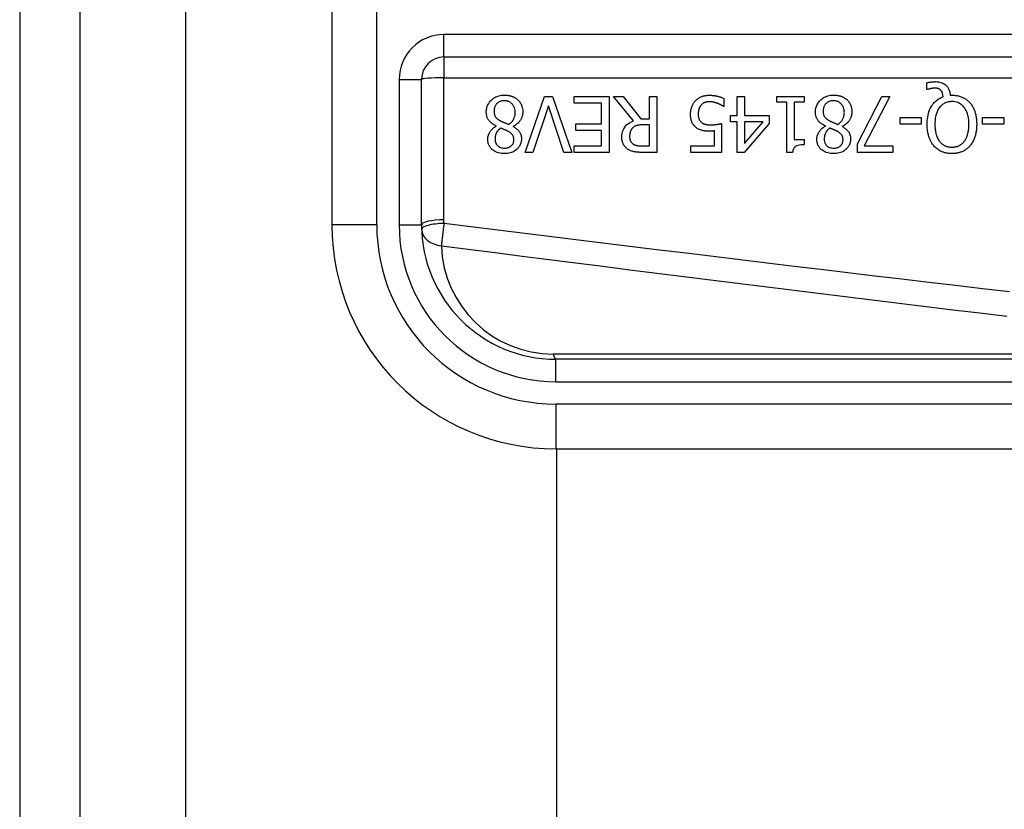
# Model space of a CAD drawing. Header units: inches. Extents: x 3.4 to 95.3, y 5.8 to 50.1.
# Tile 36 of 83: x 3.4 to 4.2, y 33.2 to 33.9. Entities that reach past the tile are written whole.
import ezdxf

# ---------------------------------------------------------------- set-up
doc = ezdxf.new("R2010")
doc.units = ezdxf.units.IN
doc.header["$MEASUREMENT"] = 0
doc.layers.add('Visible Edges(ANSI)', color=7, linetype='Continuous', lineweight=25)
doc.layers.add('Visible Tangent Edges(ANSI)', color=7, linetype='Continuous', lineweight=25)

msp = doc.modelspace()

# ---------------------------------------------------------------- linework, layer by layer
at = {"layer": 'Visible Edges(ANSI)'}
for p, q in [((3.36533, 38.02566), (3.36533, 18.51466)), ((3.41833, 18.51466), (3.41833, 38.02566)), ((3.63972, 34.10866), (3.63972, 33.73465)), ((3.73814, 33.8823), (4.39012, 33.8823)), ((3.71846, 33.73465), (3.71846, 33.86261)), ((4.16259, 33.85372), (4.16259, 33.85966)), ((3.80957, 33.79841), (3.82652, 33.84762)), ((3.82652, 33.84762), (3.83358, 33.84762)), ((3.83358, 33.84762), (3.85053, 33.79841)), ((3.85244, 33.8418), (3.85244, 33.84762)), ((3.85244, 33.84762), (3.88323, 33.84762)), ((3.88323, 33.84762), (3.88323, 33.79841)), ((3.90465, 33.82621), (3.88714, 33.84762)), ((3.88714, 33.84762), (3.89563, 33.84762)), ((3.89563, 33.84762), (3.91119, 33.82804)), ((3.91868, 33.84762), (3.92522, 33.84762)), ((3.91868, 33.82804), (3.91868, 33.84762)), ((3.92522, 33.84762), (3.92522, 33.79841)), ((3.99581, 33.84762), (4.00215, 33.84762)), ((3.99581, 33.83071), (3.99581, 33.84762)), ((4.00215, 33.84762), (4.00215, 33.83071)), ((4.03067, 33.8426), (4.03067, 33.84762)), ((4.03067, 33.84762), (4.05468, 33.84762)), ((4.05468, 33.84762), (4.05468, 33.8426)), ((4.1015, 33.80579), (4.12279, 33.84762)), ((4.12981, 33.84762), (4.10732, 33.80419)), ((4.12279, 33.84762), (4.12981, 33.84762)), ((4.16347, 33.85372), (4.16259, 33.85372)), ((4.18301, 33.84866), (4.18453, 33.84866)), ((3.82987, 33.83929), (3.81623, 33.79841)), ((3.84351, 33.79841), (3.82987, 33.83929)), ((3.87669, 33.8418), (3.85244, 33.8418)), ((3.87669, 33.82353), (3.87669, 33.8418)), ((3.98417, 33.83889), (3.98369, 33.83889)), ((3.98417, 33.84587), (3.98417, 33.83889)), ((4.0394, 33.8426), (4.03067, 33.8426)), ((4.0394, 33.79825), (4.0394, 33.8426)), ((4.04574, 33.8426), (4.04574, 33.80961)), ((4.05468, 33.8426), (4.04574, 33.8426)), ((3.98995, 33.82541), (3.98995, 33.83071)), ((3.98995, 33.83071), (3.99581, 33.83071)), ((4.00215, 33.83071), (4.02389, 33.83071)), ((4.02389, 33.83071), (4.02389, 33.82377)), ((3.78409, 33.82142), (3.78409, 33.82162)), ((3.79908, 33.82134), (3.79908, 33.82114)), ((3.85408, 33.81771), (3.85408, 33.82353)), ((3.85408, 33.82353), (3.87669, 33.82353)), ((3.91119, 33.82804), (3.91868, 33.82804)), ((3.91868, 33.82258), (3.91294, 33.82258)), ((3.91868, 33.80407), (3.91868, 33.82258)), ((3.98213, 33.82377), (3.98213, 33.79841)), ((3.99581, 33.82541), (3.98995, 33.82541)), ((3.99581, 33.79841), (3.99581, 33.82541)), ((4.02389, 33.82377), (4.00187, 33.79841)), ((4.00215, 33.82541), (4.00215, 33.80619)), ((4.00215, 33.80619), (4.0187, 33.82541)), ((4.0187, 33.82541), (4.00215, 33.82541)), ((4.0733, 33.82142), (4.0733, 33.82162)), ((4.0883, 33.82134), (4.0883, 33.82114)), ((4.13894, 33.82309), (4.13894, 33.82908)), ((4.13894, 33.82908), (4.15757, 33.82908)), ((4.15757, 33.82309), (4.13894, 33.82309)), ((4.15757, 33.82908), (4.15757, 33.82309)), ((4.21141, 33.82309), (4.21141, 33.82908)), ((4.21141, 33.82908), (4.23003, 33.82908)), ((4.23003, 33.82309), (4.21141, 33.82309)), ((4.23003, 33.82908), (4.23003, 33.82309)), ((3.87669, 33.81771), (3.85408, 33.81771)), ((3.87669, 33.80423), (3.87669, 33.81771)), ((3.97579, 33.80419), (3.97579, 33.81731)), ((3.85244, 33.80423), (3.87669, 33.80423)), ((3.85244, 33.79841), (3.85244, 33.80423)), ((3.91218, 33.80407), (3.91868, 33.80407)), ((3.95513, 33.79841), (3.95513, 33.80419)), ((3.95513, 33.80419), (3.97579, 33.80419)), ((4.04574, 33.80961), (4.05468, 33.80961)), ((4.05468, 33.80961), (4.05468, 33.80511)), ((4.1015, 33.79841), (4.1015, 33.80579)), ((4.10732, 33.80419), (4.13272, 33.80419)), ((4.13272, 33.80419), (4.13272, 33.79841)), ((3.81623, 33.79841), (3.80957, 33.79841)), ((3.85053, 33.79841), (3.84351, 33.79841)), ((3.88323, 33.79841), (3.85244, 33.79841)), ((3.92522, 33.79841), (3.91254, 33.79841)), ((3.98213, 33.79841), (3.95513, 33.79841)), ((4.00187, 33.79841), (3.99581, 33.79841)), ((4.04451, 33.79825), (4.0394, 33.79825)), ((4.13272, 33.79841), (4.1015, 33.79841)), ((4.48563, 33.61654), (3.83657, 33.61654)), ((3.83657, 33.5378), (4.48563, 33.5378)), ((3.83734, 23.00251), (3.83734, 33.5378))]:
    msp.add_line(p, q, dxfattribs=at)
at = {"layer": 'Visible Edges(ANSI)', "flags": 128}
for points in [[(4.16259, 33.85966), (4.16299, 33.85976), (4.16338, 33.85985), (4.16377, 33.85993), (4.16415, 33.86), (4.16452, 33.86007), (4.16488, 33.86013), (4.16523, 33.86019), (4.16556, 33.86024), (4.16588, 33.86028), (4.16619, 33.86032), (4.16649, 33.86036), (4.16677, 33.86039), (4.16706, 33.86042), (4.16735, 33.86045), (4.16764, 33.86048), (4.16793, 33.8605), (4.16822, 33.86052), (4.16851, 33.86053), (4.1688, 33.86055), (4.16909, 33.86056), (4.16938, 33.86057), (4.16967, 33.86058), (4.16996, 33.86058), (4.17025, 33.86058)], [(4.17025, 33.86058), (4.17142, 33.86055), (4.17258, 33.86043), (4.17372, 33.86024), (4.17485, 33.85995), (4.17595, 33.85955), (4.17695, 33.85909), (4.17782, 33.85858), (4.17856, 33.85806), (4.17918, 33.85755), (4.17969, 33.85707), (4.18014, 33.85658), (4.18055, 33.85608), (4.18093, 33.85554), (4.18128, 33.85499), (4.18159, 33.85441), (4.18188, 33.85382), (4.18212, 33.8532), (4.18234, 33.85257), (4.18252, 33.85194), (4.18267, 33.85129), (4.1828, 33.85064), (4.18289, 33.84998), (4.18296, 33.84932), (4.18301, 33.84866)], [(3.77535, 33.8339), (3.77537, 33.83477), (3.77544, 33.83562), (3.77556, 33.83647), (3.77572, 33.83731), (3.77594, 33.83814), (3.7762, 33.83896), (3.77653, 33.83976), (3.7769, 33.84054), (3.77732, 33.84129), (3.77779, 33.842), (3.7783, 33.84269), (3.77885, 33.84336), (3.77944, 33.84399), (3.78012, 33.84463), (3.78089, 33.84529), (3.78176, 33.84594), (3.78274, 33.84656), (3.78383, 33.84713), (3.78501, 33.84764), (3.78624, 33.84805), (3.7875, 33.84836), (3.78879, 33.84857), (3.79008, 33.8487), (3.79138, 33.84874)], [(3.79138, 33.84874), (3.79182, 33.84873), (3.79226, 33.84872), (3.7927, 33.8487), (3.79314, 33.84867), (3.79358, 33.84863), (3.79401, 33.84859), (3.79445, 33.84853), (3.79488, 33.84847), (3.79531, 33.84839), (3.79574, 33.8483), (3.79616, 33.84821), (3.79659, 33.8481), (3.79701, 33.84799), (3.79743, 33.84786), (3.79784, 33.84772), (3.79827, 33.84757), (3.79876, 33.84737), (3.79933, 33.84712), (3.79995, 33.84681), (3.80062, 33.84645), (3.8013, 33.84602), (3.80196, 33.84556), (3.80259, 33.84505), (3.80319, 33.84451)], [(3.9592, 33.84383), (3.95972, 33.84436), (3.96026, 33.84486), (3.96083, 33.84532), (3.96142, 33.84575), (3.96203, 33.84616), (3.96266, 33.84653), (3.96332, 33.84688), (3.96398, 33.84719), (3.96461, 33.84746), (3.96521, 33.84769), (3.96577, 33.84787), (3.96629, 33.84802), (3.96676, 33.84815), (3.96719, 33.84824), (3.96759, 33.84832), (3.968, 33.8484), (3.96841, 33.84846), (3.96882, 33.84851), (3.96923, 33.84856), (3.96964, 33.8486), (3.97005, 33.84862), (3.97046, 33.84864), (3.97087, 33.84865), (3.97129, 33.84866)], [(3.97129, 33.84866), (3.97181, 33.84865), (3.97233, 33.84864), (3.97285, 33.84862), (3.97337, 33.84859), (3.97389, 33.84855), (3.97441, 33.8485), (3.97493, 33.84845), (3.97545, 33.84838), (3.97596, 33.84831), (3.97648, 33.84822), (3.97699, 33.84813), (3.9775, 33.84803), (3.97802, 33.84793), (3.97853, 33.84781), (3.97906, 33.84768), (3.9796, 33.84754), (3.98016, 33.84738), (3.98072, 33.84722), (3.98129, 33.84703), (3.98187, 33.84683), (3.98245, 33.84662), (3.98302, 33.84638), (3.9836, 33.84613), (3.98417, 33.84587)], [(4.06457, 33.8339), (4.06459, 33.83477), (4.06466, 33.83562), (4.06477, 33.83647), (4.06493, 33.83731), (4.06515, 33.83814), (4.06542, 33.83896), (4.06574, 33.83976), (4.06611, 33.84054), (4.06654, 33.84129), (4.067, 33.842), (4.06751, 33.84269), (4.06806, 33.84336), (4.06866, 33.84399), (4.06933, 33.84463), (4.0701, 33.84529), (4.07097, 33.84594), (4.07195, 33.84656), (4.07304, 33.84713), (4.07423, 33.84764), (4.07546, 33.84805), (4.07672, 33.84836), (4.078, 33.84857), (4.0793, 33.8487), (4.0806, 33.84874)], [(4.0806, 33.84874), (4.08104, 33.84873), (4.08148, 33.84872), (4.08192, 33.8487), (4.08235, 33.84867), (4.08279, 33.84863), (4.08323, 33.84859), (4.08366, 33.84853), (4.08409, 33.84847), (4.08452, 33.84839), (4.08495, 33.8483), (4.08538, 33.84821), (4.0858, 33.8481), (4.08622, 33.84799), (4.08664, 33.84786), (4.08706, 33.84772), (4.08748, 33.84757), (4.08798, 33.84737), (4.08854, 33.84712), (4.08917, 33.84681), (4.08983, 33.84645), (4.09052, 33.84602), (4.09118, 33.84556), (4.0918, 33.84505), (4.0924, 33.84451)], [(4.16275, 33.82305), (4.16278, 33.82466), (4.16286, 33.82627), (4.16301, 33.82788), (4.16323, 33.82948), (4.16352, 33.83107), (4.1639, 33.83264), (4.16436, 33.83418), (4.16491, 33.83568), (4.16553, 33.83708), (4.16618, 33.83834), (4.16687, 33.83948), (4.16756, 33.84049), (4.16826, 33.84139), (4.16894, 33.84218), (4.16959, 33.84287), (4.17027, 33.84352), (4.17098, 33.84413), (4.17172, 33.8447), (4.17249, 33.84523), (4.1733, 33.84572), (4.17412, 33.84617), (4.17496, 33.84658), (4.17583, 33.84694), (4.17671, 33.84726)], [(4.16917, 33.85488), (4.169, 33.85488), (4.16883, 33.85487), (4.16866, 33.85486), (4.16849, 33.85485), (4.16832, 33.85484), (4.16815, 33.85482), (4.16797, 33.8548), (4.1678, 33.85478), (4.16763, 33.85476), (4.16745, 33.85473), (4.16728, 33.85471), (4.16711, 33.85468), (4.16694, 33.85464), (4.16677, 33.85461), (4.1666, 33.85458), (4.16643, 33.85454), (4.16626, 33.85451), (4.1661, 33.85447), (4.16588, 33.85442), (4.1655, 33.85433), (4.16502, 33.8542), (4.16448, 33.85406), (4.16395, 33.85389), (4.16347, 33.85372)], [(4.17484, 33.85289), (4.17468, 33.85305), (4.17452, 33.85322), (4.17435, 33.85337), (4.17418, 33.85352), (4.174, 33.85366), (4.17382, 33.85379), (4.17363, 33.85392), (4.17343, 33.85404), (4.17323, 33.85415), (4.17302, 33.85425), (4.17281, 33.85434), (4.17259, 33.85443), (4.17236, 33.8545), (4.17211, 33.85457), (4.17185, 33.85464), (4.17158, 33.85469), (4.17129, 33.85474), (4.17099, 33.85478), (4.17069, 33.85481), (4.17038, 33.85484), (4.17008, 33.85486), (4.16977, 33.85487), (4.16947, 33.85488), (4.16917, 33.85488)], [(4.17671, 33.84726), (4.17669, 33.84747), (4.17667, 33.84767), (4.17665, 33.84788), (4.17662, 33.84808), (4.17659, 33.84829), (4.17656, 33.8485), (4.17653, 33.8487), (4.17649, 33.84891), (4.17645, 33.84911), (4.17641, 33.84931), (4.17636, 33.84952), (4.17631, 33.84972), (4.17626, 33.84992), (4.17621, 33.85012), (4.17615, 33.85032), (4.17609, 33.85052), (4.17602, 33.85073), (4.17593, 33.85098), (4.17581, 33.85128), (4.17567, 33.8516), (4.1755, 33.85194), (4.1753, 33.85227), (4.17508, 33.85259), (4.17484, 33.85289)], [(4.18453, 33.84866), (4.18527, 33.84865), (4.18601, 33.84862), (4.18675, 33.84857), (4.18749, 33.8485), (4.18822, 33.84841), (4.18895, 33.84829), (4.18967, 33.84815), (4.19039, 33.84799), (4.1911, 33.84781), (4.19181, 33.8476), (4.19251, 33.84736), (4.1932, 33.84709), (4.19389, 33.8468), (4.19456, 33.84649), (4.19522, 33.84614), (4.19586, 33.84578), (4.1965, 33.84538), (4.19711, 33.84496), (4.19771, 33.84451), (4.19829, 33.84405), (4.19884, 33.84356), (4.19938, 33.84304), (4.1999, 33.84251), (4.2004, 33.84196)], [(3.7913, 33.84383), (3.79052, 33.84381), (3.78975, 33.84374), (3.78898, 33.84361), (3.78822, 33.84343), (3.78749, 33.84318), (3.78679, 33.84287), (3.78616, 33.84253), (3.78561, 33.84216), (3.78513, 33.84178), (3.7847, 33.8414), (3.78433, 33.84101), (3.78398, 33.8406), (3.78367, 33.84017), (3.78338, 33.83972), (3.78313, 33.83925), (3.78291, 33.83876), (3.78271, 33.83826), (3.78255, 33.83774), (3.78241, 33.83722), (3.78231, 33.83669), (3.78223, 33.83616), (3.78217, 33.83562), (3.78214, 33.83508), (3.78213, 33.83454)], [(3.80076, 33.83354), (3.80073, 33.83433), (3.80067, 33.83511), (3.80055, 33.83589), (3.80038, 33.83665), (3.80016, 33.8374), (3.79988, 33.83814), (3.79955, 33.83883), (3.79919, 33.83945), (3.7988, 33.84002), (3.7984, 33.84054), (3.79799, 33.841), (3.79758, 33.84141), (3.79715, 33.84179), (3.7967, 33.84215), (3.79623, 33.84247), (3.79574, 33.84276), (3.79522, 33.84302), (3.79469, 33.84324), (3.79414, 33.84343), (3.79359, 33.84358), (3.79303, 33.84369), (3.79246, 33.84377), (3.79188, 33.84382), (3.7913, 33.84383)], [(3.80319, 33.84451), (3.80348, 33.84422), (3.80377, 33.84392), (3.80404, 33.84361), (3.80431, 33.8433), (3.80456, 33.84297), (3.8048, 33.84265), (3.80503, 33.84231), (3.80525, 33.84197), (3.80546, 33.84161), (3.80566, 33.84126), (3.80585, 33.84089), (3.80603, 33.84052), (3.8062, 33.84014), (3.80637, 33.83973), (3.80654, 33.83928), (3.8067, 33.8388), (3.80685, 33.83827), (3.807, 33.83771), (3.80713, 33.83711), (3.80723, 33.8365), (3.80731, 33.83588), (3.80737, 33.83526), (3.80741, 33.83464), (3.80742, 33.83402)], [(3.95485, 33.83199), (3.95486, 33.83248), (3.95488, 33.83297), (3.9549, 33.83345), (3.95494, 33.83394), (3.955, 33.83442), (3.95506, 33.8349), (3.95513, 33.83538), (3.95522, 33.83586), (3.95532, 33.83633), (3.95544, 33.8368), (3.95556, 33.83727), (3.9557, 33.83774), (3.95586, 33.8382), (3.95603, 33.83866), (3.95621, 33.83913), (3.95643, 33.83962), (3.95666, 33.84013), (3.95693, 33.84064), (3.95722, 33.84117), (3.95755, 33.8417), (3.95791, 33.84223), (3.9583, 33.84277), (3.95873, 33.8433), (3.9592, 33.84383)], [(3.96407, 33.83996), (3.9639, 33.83976), (3.96373, 33.83954), (3.96358, 33.83933), (3.96343, 33.83911), (3.96328, 33.83889), (3.96315, 33.83866), (3.96301, 33.83843), (3.96289, 33.8382), (3.96277, 33.83796), (3.96266, 33.83772), (3.96255, 33.83748), (3.96245, 33.83723), (3.96235, 33.83698), (3.96226, 33.83673), (3.96217, 33.83647), (3.96208, 33.83617), (3.96199, 33.83582), (3.96189, 33.83543), (3.96181, 33.83498), (3.96172, 33.83449), (3.96166, 33.83394), (3.9616, 33.83333), (3.96157, 33.83267), (3.96155, 33.83195)], [(3.97117, 33.84295), (3.97092, 33.84295), (3.97068, 33.84294), (3.97044, 33.84293), (3.97021, 33.84291), (3.96997, 33.84289), (3.96973, 33.84286), (3.9695, 33.84283), (3.96926, 33.84279), (3.96903, 33.84274), (3.9688, 33.84269), (3.96856, 33.84264), (3.96833, 33.84258), (3.9681, 33.84251), (3.96788, 33.84244), (3.96765, 33.84236), (3.96742, 33.84228), (3.96718, 33.84219), (3.96686, 33.84206), (3.96646, 33.84186), (3.96599, 33.8416), (3.96548, 33.84126), (3.96497, 33.84086), (3.9645, 33.84043), (3.96407, 33.83996)], [(3.97838, 33.84152), (3.97818, 33.84159), (3.97798, 33.84166), (3.97777, 33.84173), (3.97757, 33.84179), (3.97736, 33.84186), (3.97715, 33.84193), (3.97695, 33.84199), (3.97674, 33.84206), (3.97653, 33.84212), (3.97632, 33.84218), (3.97611, 33.84224), (3.9759, 33.8423), (3.97569, 33.84236), (3.97548, 33.84241), (3.97527, 33.84246), (3.97506, 33.84252), (3.97485, 33.84257), (3.97462, 33.84262), (3.97428, 33.84269), (3.97385, 33.84276), (3.97333, 33.84284), (3.97271, 33.8429), (3.97199, 33.84294), (3.97117, 33.84295)], [(3.98369, 33.83889), (3.98358, 33.83896), (3.98346, 33.83905), (3.98334, 33.83913), (3.9832, 33.83922), (3.98305, 33.83931), (3.9829, 33.83941), (3.98273, 33.83951), (3.98255, 33.83961), (3.98237, 33.83972), (3.98217, 33.83983), (3.98196, 33.83994), (3.98175, 33.84005), (3.98152, 33.84017), (3.98129, 33.84028), (3.98104, 33.8404), (3.98078, 33.84052), (3.98052, 33.84064), (3.98024, 33.84077), (3.97996, 33.84089), (3.97966, 33.84102), (3.97936, 33.84114), (3.97904, 33.84127), (3.97872, 33.84139), (3.97838, 33.84152)], [(4.08052, 33.84383), (4.07974, 33.84381), (4.07896, 33.84374), (4.07819, 33.84361), (4.07744, 33.84343), (4.0767, 33.84318), (4.076, 33.84287), (4.07538, 33.84253), (4.07482, 33.84216), (4.07434, 33.84178), (4.07392, 33.8414), (4.07354, 33.84101), (4.0732, 33.8406), (4.07288, 33.84017), (4.0726, 33.83972), (4.07234, 33.83925), (4.07212, 33.83876), (4.07192, 33.83826), (4.07176, 33.83774), (4.07163, 33.83722), (4.07152, 33.83669), (4.07144, 33.83616), (4.07139, 33.83562), (4.07136, 33.83508), (4.07135, 33.83454)], [(4.08997, 33.83354), (4.08995, 33.83433), (4.08988, 33.83511), (4.08977, 33.83589), (4.0896, 33.83665), (4.08937, 33.8374), (4.08909, 33.83814), (4.08876, 33.83883), (4.0884, 33.83945), (4.08802, 33.84002), (4.08761, 33.84054), (4.0872, 33.841), (4.08679, 33.84141), (4.08636, 33.84179), (4.08591, 33.84215), (4.08544, 33.84247), (4.08495, 33.84276), (4.08444, 33.84302), (4.0839, 33.84324), (4.08336, 33.84343), (4.0828, 33.84358), (4.08224, 33.84369), (4.08167, 33.84377), (4.0811, 33.84382), (4.08052, 33.84383)], [(4.0924, 33.84451), (4.0927, 33.84422), (4.09298, 33.84392), (4.09326, 33.84361), (4.09352, 33.8433), (4.09377, 33.84297), (4.09401, 33.84265), (4.09425, 33.84231), (4.09447, 33.84197), (4.09468, 33.84161), (4.09488, 33.84126), (4.09507, 33.84089), (4.09525, 33.84052), (4.09541, 33.84014), (4.09558, 33.83973), (4.09575, 33.83928), (4.09591, 33.8388), (4.09607, 33.83827), (4.09621, 33.83771), (4.09634, 33.83711), (4.09645, 33.8365), (4.09653, 33.83588), (4.09658, 33.83526), (4.09662, 33.83464), (4.09663, 33.83402)], [(4.18449, 33.84307), (4.18365, 33.84305), (4.18281, 33.84299), (4.18198, 33.84289), (4.18116, 33.84273), (4.18035, 33.84253), (4.17956, 33.84228), (4.17877, 33.84197), (4.17802, 33.84161), (4.17729, 33.84121), (4.1766, 33.84076), (4.17593, 33.84026), (4.1753, 33.83972), (4.17468, 33.83913), (4.174, 33.83839), (4.17326, 33.83744), (4.17251, 33.83628), (4.17176, 33.83487), (4.17111, 33.83327), (4.17059, 33.83163), (4.17019, 33.82994), (4.1699, 33.82824), (4.16971, 33.82652), (4.16961, 33.82478), (4.16957, 33.82305)], [(4.19944, 33.82305), (4.19943, 33.82407), (4.19939, 33.8251), (4.19933, 33.82613), (4.19924, 33.82716), (4.19911, 33.82819), (4.19896, 33.82921), (4.19876, 33.83022), (4.19853, 33.83123), (4.19825, 33.83221), (4.19793, 33.83318), (4.19755, 33.83416), (4.19709, 33.83517), (4.19654, 33.8362), (4.19587, 33.83723), (4.19509, 33.83825), (4.19419, 33.83924), (4.19321, 33.84014), (4.19214, 33.84092), (4.19099, 33.8416), (4.18977, 33.84215), (4.18849, 33.84257), (4.18717, 33.84286), (4.18584, 33.84302), (4.18449, 33.84307)], [(4.2004, 33.84196), (4.20089, 33.84136), (4.20136, 33.84075), (4.20181, 33.84012), (4.20223, 33.83947), (4.20262, 33.83882), (4.20299, 33.83814), (4.20334, 33.83746), (4.20367, 33.83676), (4.20397, 33.83605), (4.20425, 33.83533), (4.20452, 33.83459), (4.20477, 33.83384), (4.205, 33.83306), (4.20521, 33.83227), (4.2054, 33.83145), (4.20558, 33.83061), (4.20574, 33.82975), (4.20587, 33.82887), (4.20599, 33.82796), (4.20609, 33.82703), (4.20616, 33.82608), (4.20622, 33.82509), (4.20625, 33.82409), (4.20626, 33.82305)], [(3.78409, 33.82162), (3.78339, 33.82195), (3.7827, 33.82231), (3.78203, 33.82269), (3.78137, 33.8231), (3.78072, 33.82353), (3.7801, 33.82399), (3.7795, 33.82447), (3.77892, 33.82499), (3.77838, 33.82553), (3.77789, 33.82609), (3.77746, 33.82663), (3.77708, 33.82718), (3.77676, 33.82772), (3.77648, 33.82826), (3.77625, 33.8288), (3.77604, 33.82934), (3.77587, 33.8299), (3.77572, 33.83045), (3.77561, 33.83102), (3.77551, 33.83159), (3.77544, 33.83217), (3.77539, 33.83274), (3.77536, 33.83332), (3.77535, 33.8339)], [(3.78213, 33.83454), (3.78214, 33.83401), (3.78217, 33.83348), (3.78223, 33.83294), (3.78231, 33.83241), (3.78241, 33.83189), (3.78255, 33.83138), (3.78273, 33.83088), (3.78293, 33.83042), (3.78314, 33.83001), (3.78337, 33.82965), (3.78362, 33.82932), (3.78387, 33.82902), (3.78413, 33.82874), (3.78441, 33.82847), (3.78471, 33.82821), (3.78502, 33.82795), (3.78535, 33.82769), (3.78569, 33.82745), (3.78604, 33.8272), (3.78641, 33.82697), (3.78678, 33.82674), (3.78715, 33.82651), (3.78753, 33.8263), (3.78791, 33.82609)], [(3.79513, 33.82301), (3.79549, 33.82326), (3.79584, 33.82351), (3.79617, 33.82377), (3.7965, 33.82404), (3.79682, 33.82433), (3.79713, 33.82462), (3.79743, 33.82492), (3.79772, 33.82523), (3.79799, 33.82555), (3.79826, 33.82589), (3.79852, 33.82623), (3.79876, 33.82659), (3.79901, 33.82697), (3.79925, 33.8274), (3.7995, 33.82786), (3.79974, 33.82838), (3.79997, 33.82894), (3.80018, 33.82955), (3.80036, 33.8302), (3.80051, 33.83086), (3.80062, 33.83152), (3.8007, 33.83219), (3.80074, 33.83287), (3.80076, 33.83354)], [(3.80742, 33.83402), (3.80741, 33.83348), (3.80738, 33.83295), (3.80733, 33.83242), (3.80726, 33.8319), (3.80717, 33.83138), (3.80706, 33.83086), (3.80693, 33.83035), (3.80677, 33.82984), (3.8066, 33.82933), (3.80641, 33.82883), (3.80618, 33.82832), (3.80592, 33.82779), (3.80561, 33.82723), (3.80526, 33.82664), (3.80485, 33.82605), (3.80439, 33.82545), (3.80387, 33.82484), (3.80328, 33.82424), (3.80265, 33.82366), (3.80199, 33.82312), (3.8013, 33.82262), (3.80058, 33.82216), (3.79984, 33.82173), (3.79908, 33.82134)], [(3.95992, 33.8201), (3.95942, 33.8205), (3.95894, 33.82092), (3.95849, 33.82136), (3.95806, 33.82183), (3.95766, 33.82231), (3.95728, 33.82282), (3.95692, 33.82335), (3.9566, 33.8239), (3.95631, 33.82445), (3.95606, 33.82498), (3.95584, 33.82551), (3.95566, 33.82602), (3.95551, 33.82653), (3.95538, 33.82702), (3.95527, 33.8275), (3.95517, 33.82799), (3.95509, 33.82849), (3.95503, 33.82898), (3.95497, 33.82949), (3.95493, 33.82999), (3.95489, 33.83049), (3.95487, 33.83099), (3.95486, 33.83149), (3.95485, 33.83199)], [(3.96155, 33.83195), (3.96156, 33.83167), (3.96156, 33.83139), (3.96157, 33.83112), (3.96159, 33.83084), (3.96161, 33.83057), (3.96163, 33.8303), (3.96166, 33.83003), (3.9617, 33.82976), (3.96174, 33.8295), (3.96179, 33.82924), (3.96185, 33.82898), (3.96191, 33.82873), (3.96197, 33.82848), (3.96205, 33.82824), (3.96213, 33.828), (3.96222, 33.82777), (3.96232, 33.82752), (3.96247, 33.82722), (3.96266, 33.82685), (3.96291, 33.82645), (3.96322, 33.82601), (3.96356, 33.8256), (3.96394, 33.82521), (3.96435, 33.82485)], [(4.0733, 33.82162), (4.0726, 33.82195), (4.07192, 33.82231), (4.07124, 33.82269), (4.07058, 33.8231), (4.06994, 33.82353), (4.06931, 33.82399), (4.06871, 33.82447), (4.06814, 33.82499), (4.06759, 33.82553), (4.0671, 33.82609), (4.06667, 33.82663), (4.0663, 33.82718), (4.06597, 33.82772), (4.0657, 33.82826), (4.06546, 33.8288), (4.06526, 33.82934), (4.06508, 33.8299), (4.06494, 33.83045), (4.06482, 33.83102), (4.06472, 33.83159), (4.06465, 33.83217), (4.0646, 33.83274), (4.06458, 33.83332), (4.06457, 33.8339)], [(4.07135, 33.83454), (4.07136, 33.83401), (4.07139, 33.83348), (4.07144, 33.83294), (4.07152, 33.83241), (4.07163, 33.83189), (4.07177, 33.83138), (4.07194, 33.83088), (4.07214, 33.83042), (4.07236, 33.83001), (4.07259, 33.82965), (4.07283, 33.82932), (4.07309, 33.82902), (4.07335, 33.82874), (4.07363, 33.82847), (4.07392, 33.82821), (4.07424, 33.82795), (4.07457, 33.82769), (4.07491, 33.82745), (4.07526, 33.8272), (4.07562, 33.82697), (4.07599, 33.82674), (4.07636, 33.82651), (4.07675, 33.8263), (4.07713, 33.82609)], [(4.08435, 33.82301), (4.0847, 33.82326), (4.08505, 33.82351), (4.08539, 33.82377), (4.08572, 33.82404), (4.08603, 33.82433), (4.08634, 33.82462), (4.08664, 33.82492), (4.08693, 33.82523), (4.08721, 33.82555), (4.08747, 33.82589), (4.08773, 33.82623), (4.08797, 33.82659), (4.08822, 33.82697), (4.08847, 33.8274), (4.08871, 33.82786), (4.08895, 33.82838), (4.08918, 33.82894), (4.08939, 33.82955), (4.08957, 33.8302), (4.08972, 33.83086), (4.08983, 33.83152), (4.08991, 33.83219), (4.08996, 33.83287), (4.08997, 33.83354)], [(4.09663, 33.83402), (4.09662, 33.83348), (4.09659, 33.83295), (4.09654, 33.83242), (4.09647, 33.8319), (4.09638, 33.83138), (4.09627, 33.83086), (4.09614, 33.83035), (4.09599, 33.82984), (4.09581, 33.82933), (4.09562, 33.82883), (4.0954, 33.82832), (4.09513, 33.82779), (4.09483, 33.82723), (4.09447, 33.82664), (4.09407, 33.82605), (4.09361, 33.82545), (4.09308, 33.82484), (4.0925, 33.82424), (4.09186, 33.82366), (4.0912, 33.82312), (4.09051, 33.82262), (4.0898, 33.82216), (4.08906, 33.82173), (4.0883, 33.82134)], [(3.77659, 33.80981), (3.7766, 33.81027), (3.77662, 33.81072), (3.77667, 33.81116), (3.77673, 33.8116), (3.77681, 33.81204), (3.77691, 33.81248), (3.77702, 33.81291), (3.77715, 33.81335), (3.77729, 33.81377), (3.77745, 33.8142), (3.77763, 33.81464), (3.77786, 33.81513), (3.77813, 33.81566), (3.77844, 33.81622), (3.7788, 33.8168), (3.77922, 33.8174), (3.7797, 33.818), (3.78023, 33.8186), (3.7808, 33.81916), (3.7814, 33.81968), (3.78203, 33.82017), (3.78269, 33.82062), (3.78338, 33.82104), (3.78409, 33.82142)], [(3.78791, 33.82609), (3.78807, 33.826), (3.78823, 33.82591), (3.78839, 33.82583), (3.78856, 33.82574), (3.78874, 33.82565), (3.78893, 33.82557), (3.78912, 33.82548), (3.78933, 33.82539), (3.78955, 33.82529), (3.78978, 33.82519), (3.79002, 33.82509), (3.79028, 33.82498), (3.79056, 33.82486), (3.79086, 33.82474), (3.79118, 33.82461), (3.79152, 33.82447), (3.79188, 33.82433), (3.79226, 33.82417), (3.79267, 33.82401), (3.79311, 33.82383), (3.79357, 33.82365), (3.79406, 33.82345), (3.79458, 33.82324), (3.79513, 33.82301)], [(3.79908, 33.82114), (3.79949, 33.82089), (3.79991, 33.82064), (3.80031, 33.82037), (3.80072, 33.8201), (3.80112, 33.81982), (3.80151, 33.81952), (3.80189, 33.81922), (3.80227, 33.8189), (3.80263, 33.81858), (3.80299, 33.81824), (3.80333, 33.8179), (3.80365, 33.81754), (3.80396, 33.81718), (3.80426, 33.8168), (3.80456, 33.81637), (3.80486, 33.81589), (3.80515, 33.81534), (3.80543, 33.81473), (3.80568, 33.81404), (3.80588, 33.8133), (3.80604, 33.81255), (3.80614, 33.81179), (3.8062, 33.81102), (3.80622, 33.81025)], [(3.89444, 33.81177), (3.89444, 33.81226), (3.89446, 33.81275), (3.89449, 33.81324), (3.89453, 33.81372), (3.89459, 33.81421), (3.89466, 33.81469), (3.89474, 33.81517), (3.89484, 33.81565), (3.89496, 33.81612), (3.89509, 33.81659), (3.89523, 33.81706), (3.8954, 33.81752), (3.89558, 33.81798), (3.89582, 33.81853), (3.89617, 33.81922), (3.89665, 33.82002), (3.89726, 33.8209), (3.89804, 33.82183), (3.89897, 33.82278), (3.89998, 33.82364), (3.90106, 33.82441), (3.90221, 33.8251), (3.90341, 33.8257), (3.90465, 33.82621)], [(3.91294, 33.82258), (3.91266, 33.82257), (3.91237, 33.82257), (3.91208, 33.82256), (3.9118, 33.82255), (3.91151, 33.82254), (3.91122, 33.82253), (3.91093, 33.82251), (3.91064, 33.82249), (3.91036, 33.82246), (3.91007, 33.82243), (3.90978, 33.8224), (3.9095, 33.82236), (3.90921, 33.82232), (3.90893, 33.82228), (3.90865, 33.82223), (3.90836, 33.82218), (3.90808, 33.82213), (3.9078, 33.82207), (3.90739, 33.82196), (3.90681, 33.82178), (3.90612, 33.82149), (3.90538, 33.82108), (3.90468, 33.82059), (3.90405, 33.82002)], [(3.96435, 33.82485), (3.9646, 33.82464), (3.96486, 33.82444), (3.96513, 33.82425), (3.9654, 33.82407), (3.96569, 33.82391), (3.96598, 33.82376), (3.96627, 33.82362), (3.96658, 33.82349), (3.96689, 33.82337), (3.96721, 33.82327), (3.96754, 33.82317), (3.96788, 33.82308), (3.96823, 33.82299), (3.96858, 33.82292), (3.96895, 33.82285), (3.96932, 33.82279), (3.96969, 33.82274), (3.97007, 33.82269), (3.97045, 33.82266), (3.97084, 33.82263), (3.97123, 33.8226), (3.97162, 33.82259), (3.97201, 33.82258), (3.9724, 33.82258)], [(3.9724, 33.82258), (3.97284, 33.82258), (3.97328, 33.82259), (3.97372, 33.8226), (3.97416, 33.82262), (3.9746, 33.82265), (3.97504, 33.82268), (3.97548, 33.82271), (3.97592, 33.82275), (3.97636, 33.8228), (3.9768, 33.82285), (3.97725, 33.82291), (3.9777, 33.82297), (3.97814, 33.82304), (3.97858, 33.82311), (3.97902, 33.82318), (3.97944, 33.82325), (3.97985, 33.82332), (3.98025, 33.8234), (3.98062, 33.82347), (3.98098, 33.82353), (3.98131, 33.8236), (3.98162, 33.82366), (3.98189, 33.82372), (3.98213, 33.82377)], [(4.0658, 33.80981), (4.06581, 33.81027), (4.06584, 33.81072), (4.06588, 33.81116), (4.06594, 33.8116), (4.06602, 33.81204), (4.06612, 33.81248), (4.06623, 33.81291), (4.06636, 33.81335), (4.0665, 33.81377), (4.06666, 33.8142), (4.06685, 33.81464), (4.06707, 33.81513), (4.06734, 33.81566), (4.06765, 33.81622), (4.06802, 33.8168), (4.06843, 33.8174), (4.06891, 33.818), (4.06944, 33.8186), (4.07001, 33.81916), (4.07061, 33.81968), (4.07125, 33.82017), (4.0719, 33.82062), (4.07259, 33.82104), (4.0733, 33.82142)], [(4.07713, 33.82609), (4.07728, 33.826), (4.07744, 33.82591), (4.07761, 33.82583), (4.07778, 33.82574), (4.07795, 33.82565), (4.07814, 33.82557), (4.07833, 33.82548), (4.07854, 33.82539), (4.07876, 33.82529), (4.07899, 33.82519), (4.07924, 33.82509), (4.0795, 33.82498), (4.07978, 33.82486), (4.08008, 33.82474), (4.08039, 33.82461), (4.08073, 33.82447), (4.08109, 33.82433), (4.08148, 33.82417), (4.08189, 33.82401), (4.08232, 33.82383), (4.08278, 33.82365), (4.08327, 33.82345), (4.0838, 33.82324), (4.08435, 33.82301)], [(4.0883, 33.82114), (4.08871, 33.82089), (4.08912, 33.82064), (4.08953, 33.82037), (4.08993, 33.8201), (4.09033, 33.81982), (4.09072, 33.81952), (4.09111, 33.81922), (4.09148, 33.8189), (4.09185, 33.81858), (4.0922, 33.81824), (4.09254, 33.8179), (4.09287, 33.81754), (4.09318, 33.81718), (4.09347, 33.8168), (4.09377, 33.81637), (4.09408, 33.81589), (4.09437, 33.81534), (4.09464, 33.81473), (4.09489, 33.81404), (4.0951, 33.8133), (4.09525, 33.81255), (4.09535, 33.81179), (4.09541, 33.81102), (4.09543, 33.81025)], [(4.16865, 33.80407), (4.16819, 33.80463), (4.16775, 33.8052), (4.16734, 33.80578), (4.16694, 33.80638), (4.16657, 33.80699), (4.16621, 33.80762), (4.16588, 33.80825), (4.16556, 33.8089), (4.16527, 33.80956), (4.16499, 33.81022), (4.16473, 33.8109), (4.16448, 33.8116), (4.16424, 33.81233), (4.16401, 33.8131), (4.16379, 33.81391), (4.16359, 33.81475), (4.16341, 33.81564), (4.16325, 33.81656), (4.1631, 33.81753), (4.16298, 33.81854), (4.16288, 33.8196), (4.16281, 33.8207), (4.16277, 33.82185), (4.16275, 33.82305)], [(4.16957, 33.82305), (4.16957, 33.8225), (4.16959, 33.82195), (4.1696, 33.8214), (4.16963, 33.82084), (4.16966, 33.82029), (4.1697, 33.81973), (4.16975, 33.81918), (4.16981, 33.81862), (4.16988, 33.81807), (4.16996, 33.81752), (4.17005, 33.81697), (4.17015, 33.81642), (4.17026, 33.81588), (4.17038, 33.81534), (4.17051, 33.81481), (4.17066, 33.81427), (4.17083, 33.81368), (4.17106, 33.81301), (4.17132, 33.81227), (4.17165, 33.81148), (4.17203, 33.81066), (4.17248, 33.80982), (4.173, 33.80897), (4.1736, 33.80814)], [(4.19541, 33.80814), (4.19572, 33.80854), (4.196, 33.80895), (4.19627, 33.80938), (4.19653, 33.80981), (4.19677, 33.81025), (4.197, 33.81069), (4.19722, 33.81115), (4.19742, 33.81161), (4.19762, 33.81207), (4.19779, 33.81254), (4.19796, 33.81302), (4.19812, 33.8135), (4.19829, 33.81403), (4.19845, 33.81461), (4.1986, 33.81522), (4.19875, 33.81589), (4.1989, 33.8166), (4.19903, 33.81736), (4.19914, 33.81818), (4.19924, 33.81904), (4.19933, 33.81996), (4.19939, 33.82093), (4.19943, 33.82196), (4.19944, 33.82305)], [(4.20626, 33.82305), (4.20626, 33.82226), (4.20624, 33.82145), (4.2062, 33.82065), (4.20615, 33.81985), (4.20609, 33.81904), (4.20601, 33.81824), (4.20591, 33.81744), (4.20579, 33.81664), (4.20566, 33.81584), (4.2055, 33.81505), (4.20533, 33.81427), (4.20513, 33.81349), (4.20491, 33.81272), (4.20467, 33.81196), (4.2044, 33.81119), (4.2041, 33.81041), (4.20377, 33.80962), (4.2034, 33.80882), (4.203, 33.80801), (4.20256, 33.80721), (4.20207, 33.80641), (4.20155, 33.80562), (4.20098, 33.80484), (4.20036, 33.80407)], [(3.78795, 33.81974), (3.78773, 33.81957), (3.7875, 33.81939), (3.78728, 33.81921), (3.78706, 33.81902), (3.78684, 33.81883), (3.78662, 33.81863), (3.78641, 33.81843), (3.7862, 33.81822), (3.786, 33.81802), (3.7858, 33.8178), (3.78561, 33.81759), (3.78542, 33.81736), (3.78524, 33.81714), (3.78506, 33.81691), (3.78489, 33.81668), (3.78473, 33.81644), (3.78458, 33.8162), (3.78436, 33.81582), (3.78408, 33.81524), (3.78376, 33.81444), (3.78346, 33.81343), (3.78323, 33.81227), (3.78309, 33.81109), (3.78305, 33.80989)], [(3.79489, 33.81667), (3.79475, 33.81675), (3.79459, 33.81684), (3.79441, 33.81693), (3.79422, 33.81704), (3.794, 33.81715), (3.79377, 33.81727), (3.79352, 33.81739), (3.79326, 33.81752), (3.79298, 33.81766), (3.79269, 33.8178), (3.79239, 33.81794), (3.79208, 33.81808), (3.79176, 33.81823), (3.79144, 33.81838), (3.7911, 33.81853), (3.79076, 33.81867), (3.79042, 33.81882), (3.79007, 33.81896), (3.78972, 33.8191), (3.78936, 33.81924), (3.78901, 33.81938), (3.78866, 33.8195), (3.7883, 33.81963), (3.78795, 33.81974)], [(3.7996, 33.8095), (3.7996, 33.80976), (3.79959, 33.81002), (3.79957, 33.81028), (3.79954, 33.81054), (3.79951, 33.8108), (3.79947, 33.81106), (3.79941, 33.81131), (3.79935, 33.81156), (3.79928, 33.81182), (3.79921, 33.81206), (3.79912, 33.81231), (3.79901, 33.81256), (3.79889, 33.81284), (3.79872, 33.81314), (3.79852, 33.81348), (3.79826, 33.81385), (3.79795, 33.81423), (3.79759, 33.81463), (3.79718, 33.81503), (3.79676, 33.8154), (3.79631, 33.81575), (3.79585, 33.81608), (3.79538, 33.81638), (3.79489, 33.81667)], [(3.90405, 33.82002), (3.90382, 33.8198), (3.90361, 33.81958), (3.9034, 33.81934), (3.90321, 33.8191), (3.90302, 33.81885), (3.90285, 33.8186), (3.90268, 33.81834), (3.90252, 33.81807), (3.90238, 33.81779), (3.90224, 33.81751), (3.90211, 33.81722), (3.90199, 33.81692), (3.90188, 33.8166), (3.90177, 33.81626), (3.90167, 33.81591), (3.90158, 33.81554), (3.9015, 33.81515), (3.90143, 33.81474), (3.90138, 33.81434), (3.90133, 33.81393), (3.9013, 33.81352), (3.90127, 33.81311), (3.90126, 33.8127), (3.90126, 33.81229)], [(3.97133, 33.81703), (3.97097, 33.81703), (3.97061, 33.81704), (3.97024, 33.81705), (3.96987, 33.81706), (3.96951, 33.81707), (3.96913, 33.81709), (3.96876, 33.81711), (3.96839, 33.81714), (3.96802, 33.81717), (3.96764, 33.81721), (3.96727, 33.81725), (3.9669, 33.81729), (3.96654, 33.81734), (3.96617, 33.8174), (3.96581, 33.81746), (3.96546, 33.81753), (3.9651, 33.81761), (3.96473, 33.8177), (3.96419, 33.81785), (3.96347, 33.8181), (3.96261, 33.81846), (3.96167, 33.81894), (3.96078, 33.81949), (3.95992, 33.8201)], [(3.97579, 33.81731), (3.97564, 33.81729), (3.97548, 33.81727), (3.97532, 33.81725), (3.97516, 33.81723), (3.97501, 33.81722), (3.97485, 33.8172), (3.97469, 33.81719), (3.97453, 33.81717), (3.97438, 33.81716), (3.97422, 33.81714), (3.97406, 33.81713), (3.9739, 33.81712), (3.97374, 33.81711), (3.97358, 33.8171), (3.97341, 33.81709), (3.97321, 33.81708), (3.97301, 33.81707), (3.97279, 33.81706), (3.97256, 33.81705), (3.97233, 33.81705), (3.97208, 33.81704), (3.97183, 33.81704), (3.97158, 33.81703), (3.97133, 33.81703)], [(4.07717, 33.81974), (4.07694, 33.81957), (4.07672, 33.81939), (4.07649, 33.81921), (4.07627, 33.81902), (4.07605, 33.81883), (4.07584, 33.81863), (4.07563, 33.81843), (4.07542, 33.81822), (4.07521, 33.81802), (4.07501, 33.8178), (4.07482, 33.81759), (4.07463, 33.81736), (4.07445, 33.81714), (4.07428, 33.81691), (4.07411, 33.81668), (4.07395, 33.81644), (4.07379, 33.8162), (4.07358, 33.81582), (4.07329, 33.81524), (4.07298, 33.81444), (4.07267, 33.81343), (4.07244, 33.81227), (4.07231, 33.81109), (4.07226, 33.80989)], [(4.08411, 33.81667), (4.08397, 33.81675), (4.08381, 33.81684), (4.08363, 33.81693), (4.08343, 33.81704), (4.08321, 33.81715), (4.08298, 33.81727), (4.08273, 33.81739), (4.08247, 33.81752), (4.08219, 33.81766), (4.08191, 33.8178), (4.08161, 33.81794), (4.0813, 33.81808), (4.08098, 33.81823), (4.08065, 33.81838), (4.08032, 33.81853), (4.07998, 33.81867), (4.07963, 33.81882), (4.07928, 33.81896), (4.07893, 33.8191), (4.07858, 33.81924), (4.07822, 33.81938), (4.07787, 33.8195), (4.07752, 33.81963), (4.07717, 33.81974)], [(4.08881, 33.8095), (4.08881, 33.80976), (4.0888, 33.81002), (4.08878, 33.81028), (4.08876, 33.81054), (4.08872, 33.8108), (4.08868, 33.81106), (4.08863, 33.81131), (4.08857, 33.81156), (4.0885, 33.81182), (4.08842, 33.81206), (4.08833, 33.81231), (4.08823, 33.81256), (4.0881, 33.81284), (4.08794, 33.81314), (4.08773, 33.81348), (4.08748, 33.81385), (4.08717, 33.81423), (4.0868, 33.81463), (4.0864, 33.81503), (4.08597, 33.8154), (4.08553, 33.81575), (4.08506, 33.81608), (4.08459, 33.81638), (4.08411, 33.81667)], [(3.79138, 33.79729), (3.79005, 33.79733), (3.78873, 33.79744), (3.78741, 33.79764), (3.78612, 33.79794), (3.78485, 33.79834), (3.78366, 33.79884), (3.78262, 33.79938), (3.78172, 33.79995), (3.78097, 33.80052), (3.78035, 33.80106), (3.77983, 33.80156), (3.77936, 33.80208), (3.77892, 33.80261), (3.77851, 33.80318), (3.77814, 33.80376), (3.77781, 33.80438), (3.77751, 33.80501), (3.77726, 33.80567), (3.77705, 33.80634), (3.77688, 33.80702), (3.77675, 33.80771), (3.77666, 33.80841), (3.77661, 33.80911), (3.77659, 33.80981)], [(3.78305, 33.80989), (3.78306, 33.8095), (3.78308, 33.80911), (3.78312, 33.80872), (3.78318, 33.80833), (3.78326, 33.80795), (3.78336, 33.80757), (3.78348, 33.80719), (3.78362, 33.80682), (3.78377, 33.80646), (3.78395, 33.80611), (3.78415, 33.80577), (3.78436, 33.80545), (3.78459, 33.80513), (3.78484, 33.80483), (3.7851, 33.80453), (3.7854, 33.80424), (3.78581, 33.80388), (3.78634, 33.80349), (3.78701, 33.8031), (3.78782, 33.80274), (3.7887, 33.80247), (3.78959, 33.80229), (3.79051, 33.80219), (3.79142, 33.80216)], [(3.80622, 33.81025), (3.8062, 33.80951), (3.80614, 33.80877), (3.80604, 33.80803), (3.8059, 33.80731), (3.80571, 33.8066), (3.80547, 33.80589), (3.80519, 33.8052), (3.80486, 33.80453), (3.80449, 33.80389), (3.80408, 33.80327), (3.80364, 33.80268), (3.80316, 33.80211), (3.80264, 33.80157), (3.80203, 33.801), (3.80133, 33.80041), (3.80052, 33.79983), (3.7996, 33.79926), (3.79856, 33.79873), (3.79742, 33.79827), (3.79625, 33.7979), (3.79506, 33.79763), (3.79384, 33.79744), (3.79262, 33.79733), (3.79138, 33.79729)], [(3.79142, 33.80216), (3.79219, 33.80218), (3.79295, 33.80225), (3.79369, 33.80238), (3.79443, 33.80257), (3.79515, 33.80282), (3.79581, 33.80312), (3.79638, 33.80345), (3.79687, 33.80378), (3.79728, 33.80411), (3.79761, 33.80441), (3.79789, 33.8047), (3.79815, 33.80501), (3.79839, 33.80532), (3.79861, 33.80566), (3.79881, 33.806), (3.79898, 33.80636), (3.79914, 33.80674), (3.79927, 33.80712), (3.79937, 33.8075), (3.79946, 33.80789), (3.79952, 33.80829), (3.79957, 33.80869), (3.79959, 33.80909), (3.7996, 33.8095)], [(3.90002, 33.801), (3.89948, 33.80136), (3.89897, 33.80175), (3.89848, 33.80216), (3.89801, 33.8026), (3.89757, 33.80305), (3.89715, 33.80353), (3.89675, 33.80404), (3.89638, 33.80456), (3.89605, 33.80509), (3.89577, 33.80559), (3.89553, 33.80608), (3.89532, 33.80656), (3.89515, 33.80701), (3.89501, 33.80745), (3.89489, 33.80787), (3.89479, 33.8083), (3.8947, 33.80872), (3.89463, 33.80916), (3.89457, 33.80959), (3.89452, 33.81002), (3.89448, 33.81046), (3.89446, 33.8109), (3.89444, 33.81133), (3.89444, 33.81177)], [(3.90126, 33.81229), (3.90126, 33.81201), (3.90127, 33.81174), (3.90128, 33.81147), (3.90131, 33.8112), (3.90134, 33.81093), (3.90137, 33.81066), (3.90142, 33.81039), (3.90147, 33.81013), (3.90153, 33.80986), (3.9016, 33.8096), (3.90168, 33.80934), (3.90177, 33.80908), (3.90186, 33.80883), (3.90197, 33.80857), (3.9021, 33.8083), (3.90225, 33.80802), (3.90242, 33.80772), (3.90263, 33.80741), (3.90287, 33.8071), (3.90313, 33.8068), (3.90342, 33.80651), (3.90372, 33.80624), (3.90403, 33.80598), (3.90437, 33.80575)], [(3.90437, 33.80575), (3.90466, 33.80556), (3.90497, 33.80539), (3.90528, 33.80523), (3.90559, 33.80508), (3.90592, 33.80495), (3.90624, 33.80483), (3.90658, 33.80472), (3.90691, 33.80462), (3.90725, 33.80453), (3.9076, 33.80445), (3.90795, 33.80439), (3.90831, 33.80433), (3.90867, 33.80427), (3.90903, 33.80423), (3.90939, 33.80419), (3.90975, 33.80416), (3.9101, 33.80414), (3.91044, 33.80412), (3.91077, 33.8041), (3.91109, 33.80409), (3.91139, 33.80408), (3.91168, 33.80407), (3.91194, 33.80407), (3.91218, 33.80407)], [(4.05468, 33.80511), (4.0533, 33.80508), (4.05194, 33.80499), (4.05062, 33.80481), (4.04938, 33.80454), (4.04826, 33.80418), (4.04743, 33.80379), (4.04689, 33.80345), (4.04657, 33.80321), (4.04632, 33.80297), (4.04609, 33.80272), (4.04587, 33.80246), (4.04568, 33.80218), (4.0455, 33.80189), (4.04533, 33.80158), (4.04519, 33.80127), (4.04506, 33.80095), (4.04495, 33.80062), (4.04485, 33.80029), (4.04476, 33.79996), (4.04469, 33.79962), (4.04463, 33.79928), (4.04458, 33.79894), (4.04454, 33.79859), (4.04451, 33.79825)], [(4.0806, 33.79729), (4.07927, 33.79733), (4.07794, 33.79744), (4.07662, 33.79764), (4.07533, 33.79794), (4.07407, 33.79834), (4.07287, 33.79884), (4.07183, 33.79938), (4.07094, 33.79995), (4.07019, 33.80052), (4.06956, 33.80106), (4.06905, 33.80156), (4.06857, 33.80208), (4.06813, 33.80261), (4.06772, 33.80318), (4.06735, 33.80376), (4.06702, 33.80438), (4.06673, 33.80501), (4.06647, 33.80567), (4.06626, 33.80634), (4.06609, 33.80702), (4.06596, 33.80771), (4.06587, 33.80841), (4.06582, 33.80911), (4.0658, 33.80981)], [(4.07226, 33.80989), (4.07227, 33.8095), (4.0723, 33.80911), (4.07234, 33.80872), (4.0724, 33.80833), (4.07248, 33.80795), (4.07257, 33.80757), (4.07269, 33.80719), (4.07283, 33.80682), (4.07299, 33.80646), (4.07317, 33.80611), (4.07336, 33.80577), (4.07357, 33.80545), (4.07381, 33.80513), (4.07405, 33.80483), (4.07432, 33.80453), (4.07461, 33.80424), (4.07502, 33.80388), (4.07555, 33.80349), (4.07623, 33.8031), (4.07704, 33.80274), (4.07791, 33.80247), (4.07881, 33.80229), (4.07972, 33.80219), (4.08064, 33.80216)], [(4.09543, 33.81025), (4.09541, 33.80951), (4.09535, 33.80877), (4.09525, 33.80803), (4.09511, 33.80731), (4.09492, 33.8066), (4.09468, 33.80589), (4.0944, 33.8052), (4.09407, 33.80453), (4.09371, 33.80389), (4.0933, 33.80327), (4.09285, 33.80268), (4.09237, 33.80211), (4.09185, 33.80157), (4.09125, 33.801), (4.09054, 33.80041), (4.08973, 33.79983), (4.08881, 33.79926), (4.08777, 33.79873), (4.08664, 33.79827), (4.08547, 33.7979), (4.08427, 33.79763), (4.08306, 33.79744), (4.08183, 33.79733), (4.0806, 33.79729)], [(4.08064, 33.80216), (4.0814, 33.80218), (4.08216, 33.80225), (4.08291, 33.80238), (4.08364, 33.80257), (4.08436, 33.80282), (4.08502, 33.80312), (4.0856, 33.80345), (4.08609, 33.80378), (4.08649, 33.80411), (4.08683, 33.80441), (4.08711, 33.8047), (4.08737, 33.80501), (4.08761, 33.80532), (4.08783, 33.80566), (4.08802, 33.806), (4.0882, 33.80636), (4.08835, 33.80674), (4.08848, 33.80712), (4.08859, 33.8075), (4.08867, 33.80789), (4.08874, 33.80829), (4.08878, 33.80869), (4.08881, 33.80909), (4.08881, 33.8095)], [(4.18453, 33.79737), (4.18389, 33.79738), (4.18326, 33.7974), (4.18262, 33.79744), (4.18199, 33.79749), (4.18136, 33.79756), (4.18074, 33.79764), (4.18012, 33.79774), (4.1795, 33.79786), (4.17889, 33.798), (4.17827, 33.79815), (4.17767, 33.79832), (4.17707, 33.79851), (4.17647, 33.79872), (4.17588, 33.79896), (4.17526, 33.79922), (4.17458, 33.79954), (4.17386, 33.79991), (4.1731, 33.80035), (4.17231, 33.80085), (4.17151, 33.80142), (4.17075, 33.80202), (4.17002, 33.80267), (4.16932, 33.80335), (4.16865, 33.80407)], [(4.1736, 33.80814), (4.17392, 33.80773), (4.17426, 33.80734), (4.17461, 33.80696), (4.17497, 33.8066), (4.17535, 33.80625), (4.17574, 33.80591), (4.17615, 33.8056), (4.17657, 33.8053), (4.17701, 33.80501), (4.17746, 33.80475), (4.17792, 33.8045), (4.17839, 33.80427), (4.17887, 33.80407), (4.17935, 33.80388), (4.17985, 33.80371), (4.18035, 33.80356), (4.18086, 33.80343), (4.18137, 33.80332), (4.18188, 33.80323), (4.1824, 33.80316), (4.18292, 33.8031), (4.18344, 33.80307), (4.18396, 33.80304), (4.18449, 33.80303)], [(4.18449, 33.80303), (4.18493, 33.80304), (4.18537, 33.80305), (4.18581, 33.80308), (4.18625, 33.80312), (4.18669, 33.80316), (4.18713, 33.80322), (4.18756, 33.8033), (4.188, 33.80338), (4.18842, 33.80348), (4.18885, 33.80359), (4.18927, 33.80372), (4.18969, 33.80386), (4.1901, 33.80401), (4.19052, 33.80419), (4.19097, 33.8044), (4.19145, 33.80465), (4.19195, 33.80494), (4.19247, 33.80529), (4.19301, 33.80568), (4.19354, 33.80613), (4.19404, 33.80659), (4.19452, 33.80709), (4.19498, 33.8076), (4.19541, 33.80814)], [(4.20036, 33.80407), (4.19987, 33.80352), (4.19935, 33.803), (4.19883, 33.80249), (4.19828, 33.80201), (4.19772, 33.80155), (4.19713, 33.80112), (4.19654, 33.8007), (4.19592, 33.80031), (4.19528, 33.79994), (4.19463, 33.7996), (4.19396, 33.79928), (4.19328, 33.79898), (4.19259, 33.79871), (4.19189, 33.79847), (4.19118, 33.79825), (4.19046, 33.79806), (4.18973, 33.79789), (4.18899, 33.79775), (4.18825, 33.79763), (4.18751, 33.79754), (4.18677, 33.79746), (4.18602, 33.79741), (4.18528, 33.79738), (4.18453, 33.79737)], [(3.91254, 33.79841), (3.91216, 33.79841), (3.91178, 33.79841), (3.91139, 33.79842), (3.911, 33.79842), (3.91061, 33.79843), (3.91021, 33.79845), (3.90981, 33.79846), (3.90941, 33.79848), (3.90901, 33.7985), (3.90861, 33.79853), (3.90821, 33.79855), (3.90782, 33.79859), (3.90742, 33.79862), (3.90703, 33.79866), (3.90664, 33.7987), (3.90625, 33.79875), (3.90587, 33.7988), (3.9055, 33.79886), (3.90501, 33.79895), (3.90425, 33.79912), (3.90328, 33.79941), (3.90217, 33.79984), (3.90107, 33.80038), (3.90002, 33.801)]]:
    msp.add_lwpolyline(points, dxfattribs=at)
at = {"layer": 'Visible Edges(ANSI)'}
for centre, radius, start, end in [((3.73814, 33.86261), 0.01969, 90, 180), ((3.83657, 33.73465), 0.19685, 180, 270), ((3.83657, 33.73465), 0.11811, 180, 270)]:
    msp.add_arc(centre, radius, start, end, dxfattribs=at)
at = {"layer": 'Visible Tangent Edges(ANSI)'}
for p, q in [((3.51133, 18.51466), (3.51133, 38.02566)), ((3.67909, 33.73465), (3.67909, 34.10866)), ((3.73814, 33.8823), (3.73814, 33.90198)), ((4.39012, 33.90198), (3.73814, 33.90198)), ((3.73814, 33.8823), (3.73814, 33.864)), ((3.69877, 33.86261), (3.71846, 33.86261)), ((3.69877, 33.86261), (3.69877, 33.73465)), ((3.73814, 33.73915), (3.73814, 33.864)), ((3.73814, 33.864), (4.39012, 33.864)), ((3.67909, 33.73465), (3.63972, 33.73465)), ((3.69877, 33.73465), (3.71846, 33.73465)), ((4.38338, 33.62113), (3.83425, 33.62113)), ((3.83657, 33.59685), (3.83657, 33.61654)), ((3.83657, 33.59685), (4.48563, 33.59685)), ((4.48563, 33.57717), (3.83657, 33.57717)), ((3.83657, 33.57717), (3.83657, 33.5378))]:
    msp.add_line(p, q, dxfattribs=at)
at = {"layer": 'Visible Tangent Edges(ANSI)', "flags": 128}
for points in [[(3.7382, 33.73603), (3.73819, 33.73616), (3.73819, 33.73629), (3.73818, 33.73642), (3.73818, 33.73655), (3.73818, 33.73668), (3.73817, 33.73681), (3.73817, 33.73694), (3.73817, 33.73707), (3.73816, 33.7372), (3.73816, 33.73733), (3.73816, 33.73746), (3.73816, 33.73759), (3.73815, 33.73772), (3.73815, 33.73785), (3.73815, 33.73798), (3.73815, 33.73811), (3.73815, 33.73824), (3.73815, 33.73837), (3.73815, 33.7385), (3.73815, 33.73863), (3.73814, 33.73876), (3.73814, 33.73889), (3.73814, 33.73902), (3.73814, 33.73915)], [(4.2351, 33.67569), (4.21143, 33.67848), (4.18776, 33.68127), (4.16409, 33.68408), (4.14042, 33.68689), (4.11676, 33.68971), (4.09309, 33.69254), (4.06943, 33.69538), (4.04576, 33.69823), (4.0221, 33.70109), (3.99844, 33.70395), (3.97478, 33.70682), (3.95112, 33.7097), (3.92745, 33.71259), (3.90379, 33.71549), (3.88014, 33.7184), (3.85648, 33.72132), (3.83282, 33.72424), (3.80916, 33.72717), (3.78551, 33.73012), (3.76185, 33.73307), (3.7382, 33.73603)], [(3.73587, 33.71635), (3.75953, 33.71332), (3.78318, 33.71029), (3.80684, 33.70727), (3.8305, 33.70426), (3.85415, 33.70126), (3.87781, 33.69826), (3.90147, 33.69528), (3.92513, 33.69231), (3.94879, 33.68934), (3.97245, 33.68638), (3.99612, 33.68343), (4.01978, 33.68049), (4.04344, 33.67756), (4.06711, 33.67463), (4.09077, 33.67172), (4.11444, 33.66881), (4.1381, 33.66591), (4.16177, 33.66302), (4.18544, 33.66014), (4.2091, 33.65726), (4.23277, 33.6544)]]:
    msp.add_lwpolyline(points, dxfattribs=at)
at = {"layer": 'Visible Tangent Edges(ANSI)'}
for centre, radius, start, end in [((3.73814, 33.86261), 0.03937, 90, 180), ((3.83657, 33.73465), 0.15748, 180, 270), ((3.83657, 33.73465), 0.1378, 180, 270), ((3.83425, 33.71956), 0.09843, 181.86625, 270)]:
    msp.add_arc(centre, radius, start, end, dxfattribs=at)
for centre, major_axis, ratio, start_param, end_param in [((3.73814, 33.86261), (-0.01969, 0), 0.07065, 4.712389, 6.283185), ((3.73814, 33.73465), (-0.01969, 0), 0.228742, 4.712389, 6.283185), ((3.7382, 33.73144), (-0.01967, -0.00064), 0.232745, 4.704805, 6.283185), ((3.7382, 33.73144), (0.00251, 0.01952), 0.030516, 1.33773, 2.458093), ((3.7382, 33.73144), (-0.01967, -0.00064), 0.770235, 0, 1.427427), ((3.83657, 33.63622), (0, -0.01969), 0.183721, 5.58589, 6.283185)]:
    msp.add_ellipse(centre, major_axis=major_axis, ratio=ratio, start_param=start_param, end_param=end_param, dxfattribs=at)

doc.saveas('drawing.dxf')
